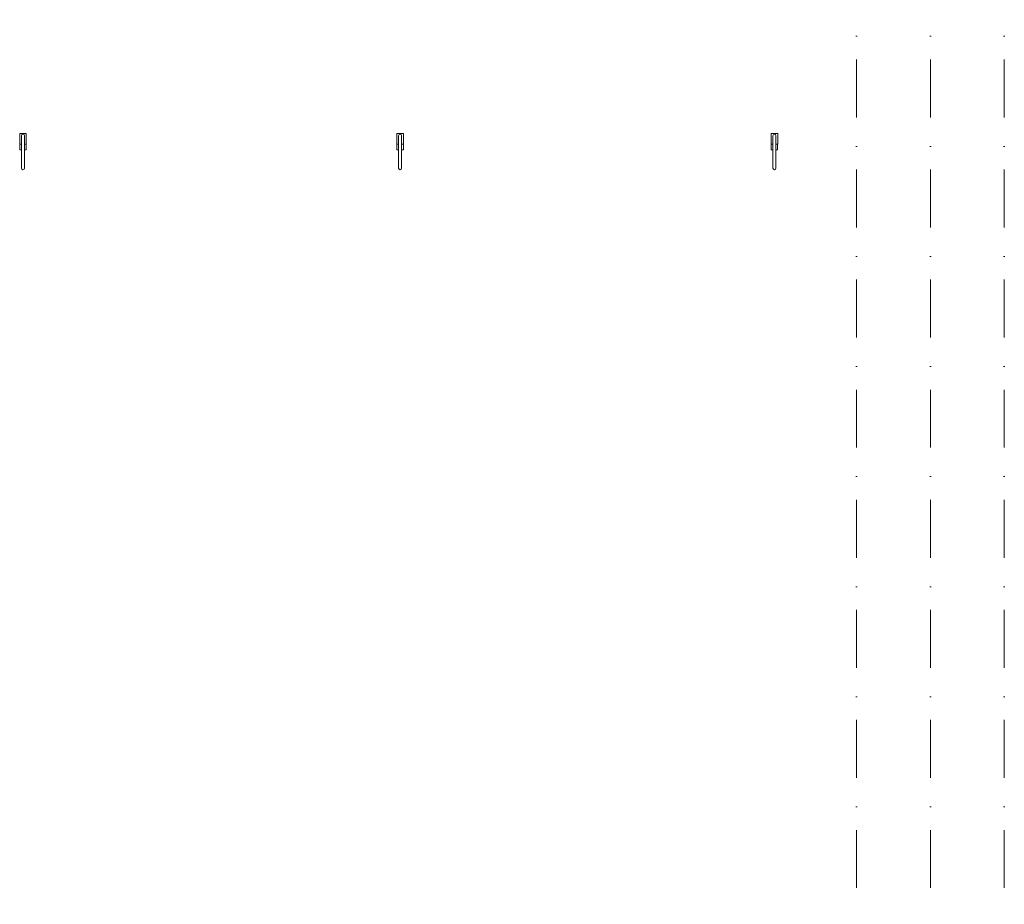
# Model space of a CAD drawing. Header units: millimetres. Extents: x -14761 to 157739, y -22400 to 107990.
# Tile 57 of 81: x 102455 to 108450, y 28062 to 33449. Entities that reach past the tile are written whole.
import ezdxf

# ---------------------------------------------------------------- set-up
doc = ezdxf.new("R2010")
doc.units = ezdxf.units.MM
doc.header["$MEASUREMENT"] = 0
doc.linetypes.add('Штрихпунктирная', pattern=[670.277762, 352.777767, -176.388884, 0, -141.111112])
doc.layers.add('Интерьер - Оборудование', color=7, linetype='Continuous')
doc.layers.add('Элемент Модели - Оси', color=7, linetype='Continuous')

msp = doc.modelspace()

# ---------------------------------------------------------------- linework, layer by layer
at = {"layer": 'Интерьер - Оборудование', "color": 7, "linetype": 'Continuous', "lineweight": 15, "flags": 128}
for points in [[(102494.6, 32691.8), (102483.6, 32691.8), (102483.6, 32742.8, 1), (102465.6, 32742.8), (102465.6, 32691.8), (102454.7, 32691.8), (102454.7, 32756.8), (102494.6, 32756.8)], [(102483.6, 32544.9, -1), (102465.6, 32544.9), (102465.6, 32742.8, -1), (102483.6, 32742.8)], [(104791, 32691.8), (104780.1, 32691.8), (104780.1, 32742.8, 1), (104762.1, 32742.8), (104762.1, 32691.8), (104751.1, 32691.8), (104751.1, 32756.8), (104791, 32756.8)], [(104780.1, 32544.9, -1), (104762.1, 32544.9), (104762.1, 32742.8, -1), (104780.1, 32742.8)], [(107070, 32691.8), (107059, 32691.8), (107059, 32742.8, 1), (107041, 32742.8), (107041, 32691.8), (107030, 32691.8), (107030, 32756.8), (107070, 32756.8)], [(107059, 32544.9, -1), (107041, 32544.9), (107041, 32742.8, -1), (107059, 32742.8)]]:
    msp.add_lwpolyline(points, format="xyb", close=True, dxfattribs=at)
for points in [[(102454.9, 32655.8), (102454.9, 32690.8), (102465.6, 32690.8), (102465.6, 32655.8)], [(102494.3, 32655.8), (102483.6, 32655.8), (102483.6, 32690.8), (102494.3, 32690.8)], [(104751.4, 32655.8), (104751.4, 32690.8), (104762.1, 32690.8), (104762.1, 32655.8)], [(104790.8, 32655.8), (104780.1, 32655.8), (104780.1, 32690.8), (104790.8, 32690.8)], [(107030.3, 32655.8), (107030.3, 32690.8), (107041, 32690.8), (107041, 32655.8)], [(107069.7, 32655.8), (107059, 32655.8), (107059, 32690.8), (107069.7, 32690.8)]]:
    msp.add_lwpolyline(points, close=True, dxfattribs=at)
at = {"layer": 'Элемент Модели - Оси', "color": 7, "linetype": 'Штрихпунктирная', "lineweight": 15}
for p, q in [((107550, 92200), (107550, -1975)), ((108000, 92200), (108000, -1975)), ((108450, 92200), (108450, -1975))]:
    msp.add_line(p, q, dxfattribs=at)

doc.saveas('drawing.dxf')
